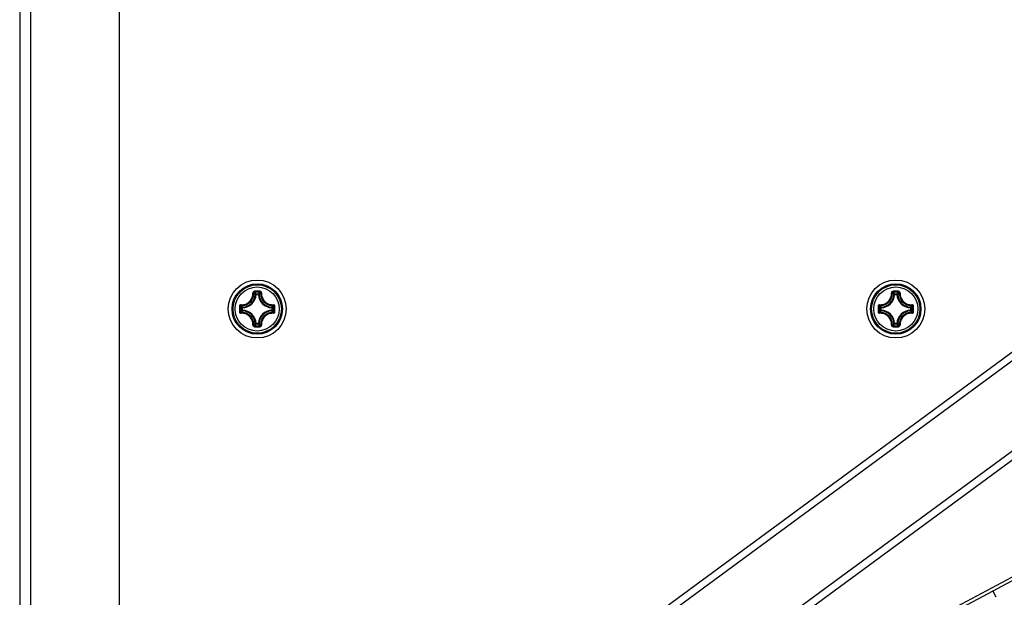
# Model space of a CAD drawing. Header units: millimetres. Extents: x 0 to 420, y 0 to 297.
# Tile 152 of 256: x 135.64 to 149.24, y 156.51 to 164.49. Entities that reach past the tile are written whole.
import ezdxf

# ---------------------------------------------------------------- set-up
doc = ezdxf.new("R2010")
doc.units = ezdxf.units.MM
doc.header["$LTSCALE"] = 23.1
doc.layers.get('0').update_dxf_attribs({"linetype": 'CONTINUOUS'})

msp = doc.modelspace()

# ---------------------------------------------------------------- linework, layer by layer
at = {"color": 7, "linetype": 'Continuous'}
for p, q in [((142.964, 155.2011), (172.3686, 176.8221)), ((137.0243, 149.3159), (137.0243, 167.064)), ((135.7949, 165.8346), (135.7949, 150.5453)), ((135.6449, 165.7596), (135.6449, 150.6203)), ((138.909, 160.6919), (138.8991, 160.6924)), ((138.909, 160.7019), (138.9414, 160.7019)), ((138.909, 160.6919), (138.909, 160.7019)), ((138.9091, 160.6919), (138.9414, 160.6919)), ((138.9414, 160.6919), (138.9414, 160.7019)), ((138.9414, 160.6919), (138.9514, 160.6924)), ((147.728, 160.6919), (147.7181, 160.6924)), ((147.728, 160.7019), (147.7604, 160.7019)), ((147.728, 160.6919), (147.728, 160.7019)), ((147.7281, 160.6919), (147.7604, 160.6919)), ((147.7604, 160.6919), (147.7604, 160.7019)), ((147.7604, 160.6919), (147.7704, 160.6924)), ((138.7242, 160.5072), (138.7143, 160.5072)), ((138.7143, 160.4747), (138.7143, 160.5072)), ((138.7242, 160.4747), (138.7143, 160.4747)), ((138.7242, 160.5072), (138.7238, 160.5171)), ((138.7242, 160.4747), (138.7238, 160.4648)), ((138.7242, 160.4748), (138.7242, 160.5071)), ((139.1262, 160.5072), (139.1267, 160.5171)), ((139.1262, 160.5072), (139.1362, 160.5072)), ((139.1262, 160.5071), (139.1262, 160.4748)), ((139.1262, 160.4747), (139.1362, 160.4747)), ((139.1262, 160.4747), (139.1267, 160.4648)), ((139.1362, 160.5072), (139.1362, 160.4747)), ((147.5432, 160.5072), (147.5333, 160.5072)), ((147.5333, 160.4747), (147.5333, 160.5072)), ((147.5432, 160.4747), (147.5333, 160.4747)), ((147.5432, 160.5072), (147.5428, 160.5171)), ((147.5432, 160.4747), (147.5428, 160.4648)), ((147.5432, 160.4748), (147.5432, 160.5071)), ((147.9452, 160.5072), (147.9457, 160.5171)), ((147.9452, 160.5072), (147.9552, 160.5072)), ((147.9452, 160.5071), (147.9452, 160.4748)), ((147.9452, 160.4747), (147.9552, 160.4747)), ((147.9452, 160.4747), (147.9457, 160.4648)), ((147.9552, 160.5072), (147.9552, 160.4747)), ((138.909, 160.29), (138.8991, 160.2895)), ((138.909, 160.29), (138.909, 160.28)), ((138.9414, 160.28), (138.909, 160.28)), ((138.9414, 160.29), (138.9091, 160.29)), ((138.9414, 160.29), (138.9514, 160.2895)), ((138.9414, 160.29), (138.9414, 160.28)), ((147.728, 160.29), (147.7181, 160.2895)), ((147.728, 160.29), (147.728, 160.28)), ((147.7604, 160.28), (147.728, 160.28)), ((147.7604, 160.29), (147.7281, 160.29)), ((147.7604, 160.29), (147.7704, 160.2895)), ((147.7604, 160.29), (147.7604, 160.28)), ((149.1311, 156.5099), (149.0842, 156.5982))]:
    msp.add_line(p, q, dxfattribs=at)
at = {"color": 3, "linetype": 'Continuous'}
for p, q in [((172.4043, 176.7243), (143.0468, 155.1379)), ((141.5364, 152.7912), (171.7899, 175.0211)), ((171.7452, 174.8566), (141.6011, 152.7071)), ((141.0203, 152.3092), (171.8716, 168.7183)), ((141.6218, 152.6802), (171.7956, 168.7289))]:
    msp.add_line(p, q, dxfattribs=at)
at = {"color": 7, "linetype": 'Continuous'}
for centre, radius in [((138.9252, 160.491), 0.4), ((147.7442, 160.491), 0.4), ((138.9252, 160.491), 0.3482), ((138.9252, 160.491), 0.3481), ((138.9252, 160.491), 0.3338), ((138.9252, 160.491), 0.304), ((147.7442, 160.491), 0.3482), ((147.7442, 160.491), 0.3481), ((147.7442, 160.491), 0.3338), ((147.7442, 160.491), 0.304)]:
    msp.add_circle(centre, radius, dxfattribs=at)
for centre, radius, start, end in [((138.926, 149.3193), 11.4164, 89.81044, 90.19678), ((147.745, 149.3193), 11.4164, 89.81044, 90.19678), ((138.7152, 160.701), 0.1841, 272.6606, 357.33932), ((138.7152, 160.701), 0.194, 272.65943, 357.34057), ((138.9252, 149.4023), 11.3214, 89.80689, 90.19321), ((138.5312, 160.3414), 0.5222, 43.64832, 47.03641), ((139.3193, 160.3415), 0.5222, 132.96337, 136.35171), ((139.1352, 160.701), 0.194, 182.65941, 267.34055), ((139.1352, 160.701), 0.1841, 182.66067, 267.33932), ((147.5342, 160.701), 0.1841, 272.6606, 357.33932), ((147.5342, 160.701), 0.194, 272.65943, 357.34057), ((147.7442, 149.4023), 11.3214, 89.80689, 90.19321), ((147.3502, 160.3414), 0.5222, 43.64832, 47.03641), ((148.1383, 160.3415), 0.5222, 132.96337, 136.35171), ((147.9542, 160.701), 0.194, 182.65941, 267.34055), ((147.9542, 160.701), 0.1841, 182.66067, 267.33932), ((150.0967, 160.491), 11.4162, 179.80704, 180.0002), ((150.0967, 160.4909), 11.4162, 179.99975, 180.1929), ((150.0141, 160.491), 11.3215, 179.80685, 180.19315), ((139.0746, 160.8849), 0.522, 222.96287, 226.35218), ((139.0746, 160.097), 0.5221, 133.64789, 137.03688), ((138.7152, 160.281), 0.1841, 2.6606, 87.33939), ((138.7152, 160.281), 0.194, 2.65944, 87.34057), ((139.1352, 160.281), 0.194, 92.65924, 177.34041), ((139.1352, 160.281), 0.1841, 92.66067, 177.33932), ((138.7757, 160.885), 0.5222, 313.64832, 317.0364), ((138.7758, 160.0969), 0.5222, 42.96338, 46.35171), ((127.8365, 160.491), 11.3215, 359.80685, 0.19315), ((127.7538, 160.491), 11.4162, 359.99975, 0.1929), ((127.7538, 160.4909), 11.4162, 359.80704, 0.0002), ((158.9157, 160.491), 11.4162, 179.80704, 180.0002), ((158.9157, 160.4909), 11.4162, 179.99975, 180.1929), ((158.8331, 160.491), 11.3215, 179.80685, 180.19315), ((147.8936, 160.8849), 0.522, 222.96287, 226.35218), ((147.8936, 160.097), 0.5221, 133.64789, 137.03688), ((147.5342, 160.281), 0.1841, 2.6606, 87.33939), ((147.5342, 160.281), 0.194, 2.65944, 87.34057), ((147.9542, 160.281), 0.194, 92.65924, 177.34041), ((147.9542, 160.281), 0.1841, 92.66067, 177.33932), ((147.5947, 160.885), 0.5222, 313.64832, 317.0364), ((147.5948, 160.0969), 0.5222, 42.96338, 46.35171), ((136.6555, 160.491), 11.3215, 359.80685, 0.19315), ((136.5728, 160.491), 11.4162, 359.99975, 0.1929), ((136.5728, 160.4909), 11.4162, 359.80704, 0.0002), ((138.926, 171.6626), 11.4164, 269.8032, 270.18954), ((138.5313, 160.6403), 0.522, 312.96286, 316.35218), ((138.9252, 171.5796), 11.3214, 269.80679, 270.19311), ((139.3193, 160.6405), 0.5222, 223.64833, 227.03641), ((147.745, 171.6626), 11.4164, 269.8032, 270.18954), ((147.3503, 160.6403), 0.522, 312.96286, 316.35218), ((147.7442, 171.5796), 11.3214, 269.80679, 270.19311), ((148.1383, 160.6405), 0.5222, 223.64833, 227.03641)]:
    msp.add_arc(centre, radius, start, end, dxfattribs=at)
for points, knots in [([(138.8867, 160.7356), (138.8813, 160.7356), (138.8701, 160.7309), (138.8661, 160.7195), (138.8664, 160.7141)], [0, 0, 0, 0, 0.5030547, 1, 1, 1, 1]), ([(138.8868, 160.7356), (138.8867, 160.7329), (138.8867, 160.7293), (138.887, 160.7254), (138.8869, 160.724), (138.8871, 160.7236)], [0, 0, 0, 0, 0.6615052, 0.8927289, 1, 1, 1, 1]), ([(138.9637, 160.7356), (138.9638, 160.7329), (138.9638, 160.7293), (138.9635, 160.7254), (138.9635, 160.724), (138.9634, 160.7236)], [0, 0, 0, 0, 0.661448, 0.89268, 1, 1, 1, 1]), ([(138.9841, 160.7141), (138.9844, 160.7195), (138.9803, 160.7309), (138.9691, 160.7356), (138.9637, 160.7356)], [0, 0, 0, 0, 0.4969442, 1, 1, 1, 1]), ([(147.7057, 160.7356), (147.7003, 160.7356), (147.6891, 160.7309), (147.6851, 160.7195), (147.6854, 160.7141)], [0, 0, 0, 0, 0.5030547, 1, 1, 1, 1]), ([(147.7058, 160.7356), (147.7057, 160.7329), (147.7057, 160.7293), (147.706, 160.7254), (147.7059, 160.724), (147.7061, 160.7236)], [0, 0, 0, 0, 0.6615052, 0.8927289, 1, 1, 1, 1]), ([(147.7827, 160.7356), (147.7828, 160.7329), (147.7828, 160.7293), (147.7825, 160.7254), (147.7825, 160.724), (147.7824, 160.7236)], [0, 0, 0, 0, 0.661448, 0.89268, 1, 1, 1, 1]), ([(147.8031, 160.7141), (147.8034, 160.7195), (147.7993, 160.7309), (147.7881, 160.7356), (147.7827, 160.7356)], [0, 0, 0, 0, 0.4969442, 1, 1, 1, 1]), ([(138.702, 160.5498), (138.7236, 160.5486), (138.7679, 160.5555), (138.8242, 160.592), (138.8607, 160.6482), (138.8676, 160.6926), (138.8664, 160.7141)], [0, 0, 0, 0, 0.2488342, 0.500002, 0.7511665, 1, 1, 1, 1]), ([(138.7029, 160.5394), (138.7258, 160.5381), (138.7727, 160.5453), (138.8323, 160.5839), (138.8709, 160.6435), (138.8781, 160.6904), (138.8768, 160.7132)], [0, 0, 0, 0, 0.2489804, 0.5000021, 0.7510204, 1, 1, 1, 1]), ([(138.8664, 160.7144), (138.8687, 160.7145), (138.8719, 160.7146), (138.8752, 160.714), (138.8765, 160.7136), (138.8768, 160.7132)], [0, 0, 0, 0, 0.6545851, 0.8795181, 1, 1, 1, 1]), ([(138.8871, 160.7236), (138.8844, 160.7236), (138.8788, 160.7215), (138.8767, 160.7159), (138.8768, 160.7132)], [0, 0, 0, 0, 0.5063564, 1, 1, 1, 1]), ([(138.8991, 160.6924), (138.8973, 160.6942), (138.8901, 160.7013), (138.8826, 160.7082), (138.8768, 160.7132)], [0, 0, 0, 0, 0.2451287, 1, 1, 1, 1]), ([(138.9514, 160.6924), (138.9531, 160.6942), (138.9604, 160.7013), (138.9679, 160.7082), (138.9737, 160.7132)], [0, 0, 0, 0, 0.2451275, 1, 1, 1, 1]), ([(138.9737, 160.7132), (138.9738, 160.7159), (138.9716, 160.7215), (138.9661, 160.7236), (138.9634, 160.7236)], [0, 0, 0, 0, 0.4936334, 1, 1, 1, 1]), ([(138.9737, 160.7132), (138.9724, 160.6904), (138.9796, 160.6435), (139.0182, 160.5839), (139.0777, 160.5453), (139.1247, 160.5381), (139.1475, 160.5394)], [0, 0, 0, 0, 0.2489812, 0.4999969, 0.7510186, 1, 1, 1, 1]), ([(138.9841, 160.7144), (138.9818, 160.7145), (138.9786, 160.7145), (138.9752, 160.714), (138.9739, 160.7136), (138.9737, 160.7132)], [0, 0, 0, 0, 0.6546352, 0.8795639, 1, 1, 1, 1]), ([(138.9841, 160.7141), (138.9829, 160.6926), (138.9898, 160.6482), (139.0263, 160.592), (139.0825, 160.5555), (139.1269, 160.5486), (139.1484, 160.5498)], [0, 0, 0, 0, 0.2488362, 0.4999983, 0.7511665, 1, 1, 1, 1]), ([(147.521, 160.5498), (147.5426, 160.5486), (147.5869, 160.5555), (147.6432, 160.592), (147.6797, 160.6482), (147.6866, 160.6926), (147.6854, 160.7141)], [0, 0, 0, 0, 0.2488342, 0.500002, 0.7511665, 1, 1, 1, 1]), ([(147.5219, 160.5394), (147.5448, 160.5381), (147.5917, 160.5453), (147.6513, 160.5839), (147.6899, 160.6435), (147.6971, 160.6904), (147.6958, 160.7132)], [0, 0, 0, 0, 0.2489804, 0.5000021, 0.7510204, 1, 1, 1, 1]), ([(147.6854, 160.7144), (147.6877, 160.7145), (147.6909, 160.7146), (147.6942, 160.714), (147.6955, 160.7136), (147.6958, 160.7132)], [0, 0, 0, 0, 0.6545851, 0.8795181, 1, 1, 1, 1]), ([(147.7061, 160.7236), (147.7034, 160.7236), (147.6978, 160.7215), (147.6957, 160.7159), (147.6958, 160.7132)], [0, 0, 0, 0, 0.5063564, 1, 1, 1, 1]), ([(147.7181, 160.6924), (147.7163, 160.6942), (147.7091, 160.7013), (147.7016, 160.7082), (147.6958, 160.7132)], [0, 0, 0, 0, 0.2451287, 1, 1, 1, 1]), ([(147.7704, 160.6924), (147.7721, 160.6942), (147.7794, 160.7013), (147.7869, 160.7082), (147.7927, 160.7132)], [0, 0, 0, 0, 0.2451275, 1, 1, 1, 1]), ([(147.7927, 160.7132), (147.7928, 160.7159), (147.7906, 160.7215), (147.7851, 160.7236), (147.7824, 160.7236)], [0, 0, 0, 0, 0.4936334, 1, 1, 1, 1]), ([(147.7927, 160.7132), (147.7914, 160.6904), (147.7986, 160.6435), (147.8372, 160.5839), (147.8967, 160.5453), (147.9437, 160.5381), (147.9665, 160.5394)], [0, 0, 0, 0, 0.2489812, 0.4999969, 0.7510186, 1, 1, 1, 1]), ([(147.8031, 160.7144), (147.8008, 160.7145), (147.7976, 160.7145), (147.7942, 160.714), (147.7929, 160.7136), (147.7927, 160.7132)], [0, 0, 0, 0, 0.6546352, 0.8795639, 1, 1, 1, 1]), ([(147.8031, 160.7141), (147.8019, 160.6926), (147.8088, 160.6482), (147.8453, 160.592), (147.9015, 160.5555), (147.9459, 160.5486), (147.9674, 160.5498)], [0, 0, 0, 0, 0.2488362, 0.4999983, 0.7511665, 1, 1, 1, 1]), ([(138.702, 160.5498), (138.6967, 160.5501), (138.6853, 160.5461), (138.6806, 160.5348), (138.6806, 160.5294)], [0, 0, 0, 0, 0.4969296, 1, 1, 1, 1]), ([(138.6806, 160.5294), (138.6833, 160.5295), (138.6868, 160.5295), (138.6908, 160.5292), (138.6922, 160.5292), (138.6926, 160.5291)], [0, 0, 0, 0, 0.6614743, 0.8927027, 1, 1, 1, 1]), ([(138.7029, 160.5394), (138.7003, 160.5395), (138.6947, 160.5373), (138.6926, 160.5318), (138.6926, 160.5291)], [0, 0, 0, 0, 0.4936422, 1, 1, 1, 1]), ([(138.7018, 160.5498), (138.7017, 160.5475), (138.7016, 160.5443), (138.7022, 160.5409), (138.7026, 160.5396), (138.7029, 160.5394)], [0, 0, 0, 0, 0.6546352, 0.8795637, 1, 1, 1, 1]), ([(138.7238, 160.5171), (138.722, 160.5189), (138.7149, 160.5261), (138.708, 160.5336), (138.7029, 160.5394)], [0, 0, 0, 0, 0.245124, 1, 1, 1, 1]), ([(138.7238, 160.4648), (138.722, 160.463), (138.7149, 160.4558), (138.708, 160.4483), (138.7029, 160.4425)], [0, 0, 0, 0, 0.2451256, 1, 1, 1, 1]), ([(138.7143, 160.4747), (138.7143, 160.4723), (138.7163, 160.4672), (138.7213, 160.4649), (138.7238, 160.4648)], [0, 0, 0, 0, 0.4999791, 1, 1, 1, 1]), ([(139.1267, 160.5171), (139.1285, 160.5189), (139.1356, 160.5261), (139.1425, 160.5336), (139.1475, 160.5394)], [0, 0, 0, 0, 0.2451287, 1, 1, 1, 1]), ([(139.1362, 160.5072), (139.1361, 160.5096), (139.1341, 160.5147), (139.1292, 160.517), (139.1267, 160.5171)], [0, 0, 0, 0, 0.4999791, 1, 1, 1, 1]), ([(139.1267, 160.4648), (139.1292, 160.4649), (139.1341, 160.4672), (139.1361, 160.4723), (139.1362, 160.4747)], [0, 0, 0, 0, 0.5000209, 1, 1, 1, 1]), ([(139.1267, 160.4648), (139.1285, 160.463), (139.1356, 160.4558), (139.1425, 160.4483), (139.1475, 160.4425)], [0, 0, 0, 0, 0.2451275, 1, 1, 1, 1]), ([(139.1486, 160.5498), (139.1488, 160.5475), (139.1488, 160.5443), (139.1483, 160.5409), (139.1479, 160.5396), (139.1475, 160.5394)], [0, 0, 0, 0, 0.6545981, 0.8795287, 1, 1, 1, 1]), ([(139.1579, 160.5291), (139.1579, 160.5318), (139.1557, 160.5373), (139.1501, 160.5395), (139.1475, 160.5394)], [0, 0, 0, 0, 0.5063605, 1, 1, 1, 1]), ([(139.1699, 160.5294), (139.1698, 160.5348), (139.1652, 160.5461), (139.1538, 160.5501), (139.1484, 160.5498)], [0, 0, 0, 0, 0.5030512, 1, 1, 1, 1]), ([(139.1699, 160.5294), (139.1672, 160.5295), (139.1636, 160.5295), (139.1597, 160.5292), (139.1583, 160.5292), (139.1579, 160.5291)], [0, 0, 0, 0, 0.6615051, 0.8927291, 1, 1, 1, 1]), ([(147.521, 160.5498), (147.5157, 160.5501), (147.5043, 160.5461), (147.4996, 160.5348), (147.4996, 160.5294)], [0, 0, 0, 0, 0.4969296, 1, 1, 1, 1]), ([(147.4996, 160.5294), (147.5023, 160.5295), (147.5058, 160.5295), (147.5098, 160.5292), (147.5112, 160.5292), (147.5116, 160.5291)], [0, 0, 0, 0, 0.6614743, 0.8927027, 1, 1, 1, 1]), ([(147.5219, 160.5394), (147.5193, 160.5395), (147.5137, 160.5373), (147.5116, 160.5318), (147.5116, 160.5291)], [0, 0, 0, 0, 0.4936422, 1, 1, 1, 1]), ([(147.5208, 160.5498), (147.5207, 160.5475), (147.5206, 160.5443), (147.5212, 160.5409), (147.5216, 160.5396), (147.5219, 160.5394)], [0, 0, 0, 0, 0.6546352, 0.8795637, 1, 1, 1, 1]), ([(147.5428, 160.5171), (147.541, 160.5189), (147.5339, 160.5261), (147.527, 160.5336), (147.5219, 160.5394)], [0, 0, 0, 0, 0.245124, 1, 1, 1, 1]), ([(147.5428, 160.4648), (147.541, 160.463), (147.5339, 160.4558), (147.527, 160.4483), (147.5219, 160.4425)], [0, 0, 0, 0, 0.2451256, 1, 1, 1, 1]), ([(147.5333, 160.4747), (147.5333, 160.4723), (147.5353, 160.4672), (147.5403, 160.4649), (147.5428, 160.4648)], [0, 0, 0, 0, 0.4999791, 1, 1, 1, 1]), ([(147.9457, 160.5171), (147.9475, 160.5189), (147.9546, 160.5261), (147.9615, 160.5336), (147.9665, 160.5394)], [0, 0, 0, 0, 0.2451287, 1, 1, 1, 1]), ([(147.9552, 160.5072), (147.9551, 160.5096), (147.9531, 160.5147), (147.9482, 160.517), (147.9457, 160.5171)], [0, 0, 0, 0, 0.4999791, 1, 1, 1, 1]), ([(147.9457, 160.4648), (147.9482, 160.4649), (147.9531, 160.4672), (147.9551, 160.4723), (147.9552, 160.4747)], [0, 0, 0, 0, 0.5000209, 1, 1, 1, 1]), ([(147.9457, 160.4648), (147.9475, 160.463), (147.9546, 160.4558), (147.9615, 160.4483), (147.9665, 160.4425)], [0, 0, 0, 0, 0.2451275, 1, 1, 1, 1]), ([(147.9676, 160.5498), (147.9678, 160.5475), (147.9678, 160.5443), (147.9673, 160.5409), (147.9669, 160.5396), (147.9665, 160.5394)], [0, 0, 0, 0, 0.6545981, 0.8795287, 1, 1, 1, 1]), ([(147.9769, 160.5291), (147.9769, 160.5318), (147.9747, 160.5373), (147.9691, 160.5395), (147.9665, 160.5394)], [0, 0, 0, 0, 0.5063605, 1, 1, 1, 1]), ([(147.9889, 160.5294), (147.9888, 160.5348), (147.9842, 160.5461), (147.9728, 160.5501), (147.9674, 160.5498)], [0, 0, 0, 0, 0.5030512, 1, 1, 1, 1]), ([(147.9889, 160.5294), (147.9862, 160.5295), (147.9826, 160.5295), (147.9787, 160.5292), (147.9773, 160.5292), (147.9769, 160.5291)], [0, 0, 0, 0, 0.6615051, 0.8927291, 1, 1, 1, 1]), ([(138.6806, 160.4525), (138.6833, 160.4525), (138.6868, 160.4524), (138.6908, 160.4527), (138.6922, 160.4527), (138.6926, 160.4528)], [0, 0, 0, 0, 0.6615051, 0.8927291, 1, 1, 1, 1]), ([(138.6806, 160.4525), (138.6806, 160.4471), (138.6853, 160.4358), (138.6967, 160.4318), (138.702, 160.4321)], [0, 0, 0, 0, 0.5030512, 1, 1, 1, 1]), ([(138.6926, 160.4528), (138.6926, 160.4501), (138.6947, 160.4446), (138.7003, 160.4424), (138.7029, 160.4425)], [0, 0, 0, 0, 0.5063605, 1, 1, 1, 1]), ([(138.7018, 160.4321), (138.7017, 160.4344), (138.7016, 160.4376), (138.7022, 160.441), (138.7026, 160.4423), (138.7029, 160.4425)], [0, 0, 0, 0, 0.6545981, 0.8795287, 1, 1, 1, 1]), ([(138.8664, 160.2678), (138.8676, 160.2893), (138.8607, 160.3337), (138.8242, 160.3899), (138.768, 160.4264), (138.7236, 160.4333), (138.702, 160.4321)], [0, 0, 0, 0, 0.2488362, 0.4999983, 0.7511665, 1, 1, 1, 1]), ([(138.8768, 160.2687), (138.8781, 160.2915), (138.8709, 160.3385), (138.8323, 160.398), (138.7727, 160.4366), (138.7258, 160.4438), (138.7029, 160.4425)], [0, 0, 0, 0, 0.2489812, 0.4999969, 0.7510186, 1, 1, 1, 1]), ([(139.1475, 160.4425), (139.1247, 160.4438), (139.0777, 160.4366), (139.0182, 160.398), (138.9796, 160.3385), (138.9724, 160.2915), (138.9737, 160.2687)], [0, 0, 0, 0, 0.2489801, 0.5000019, 0.7510202, 1, 1, 1, 1]), ([(139.1484, 160.4321), (139.1269, 160.4333), (139.0825, 160.4264), (139.0263, 160.3899), (138.9898, 160.3337), (138.9829, 160.2893), (138.9841, 160.2678)], [0, 0, 0, 0, 0.2488323, 0.5000004, 0.7511649, 1, 1, 1, 1]), ([(139.1475, 160.4425), (139.1501, 160.4424), (139.1557, 160.4446), (139.1579, 160.4501), (139.1579, 160.4528)], [0, 0, 0, 0, 0.493642, 1, 1, 1, 1]), ([(139.1486, 160.4321), (139.1488, 160.4344), (139.1488, 160.4376), (139.1483, 160.441), (139.1479, 160.4423), (139.1475, 160.4425)], [0, 0, 0, 0, 0.6546341, 0.8795629, 1, 1, 1, 1]), ([(139.1484, 160.4321), (139.1538, 160.4318), (139.1652, 160.4358), (139.1699, 160.4471), (139.1699, 160.4525)], [0, 0, 0, 0, 0.496947, 1, 1, 1, 1]), ([(139.1699, 160.4525), (139.1672, 160.4524), (139.1636, 160.4524), (139.1597, 160.4527), (139.1583, 160.4527), (139.1579, 160.4528)], [0, 0, 0, 0, 0.6614811, 0.8927085, 1, 1, 1, 1]), ([(147.4996, 160.4525), (147.5023, 160.4525), (147.5058, 160.4524), (147.5098, 160.4527), (147.5112, 160.4527), (147.5116, 160.4528)], [0, 0, 0, 0, 0.6615051, 0.8927291, 1, 1, 1, 1]), ([(147.4996, 160.4525), (147.4996, 160.4471), (147.5043, 160.4358), (147.5157, 160.4318), (147.521, 160.4321)], [0, 0, 0, 0, 0.5030512, 1, 1, 1, 1]), ([(147.5116, 160.4528), (147.5116, 160.4501), (147.5137, 160.4446), (147.5193, 160.4424), (147.5219, 160.4425)], [0, 0, 0, 0, 0.5063605, 1, 1, 1, 1]), ([(147.5208, 160.4321), (147.5207, 160.4344), (147.5206, 160.4376), (147.5212, 160.441), (147.5216, 160.4423), (147.5219, 160.4425)], [0, 0, 0, 0, 0.6545981, 0.8795287, 1, 1, 1, 1]), ([(147.6854, 160.2678), (147.6866, 160.2893), (147.6797, 160.3337), (147.6432, 160.3899), (147.587, 160.4264), (147.5426, 160.4333), (147.521, 160.4321)], [0, 0, 0, 0, 0.2488362, 0.4999983, 0.7511665, 1, 1, 1, 1]), ([(147.6958, 160.2687), (147.6971, 160.2915), (147.6899, 160.3385), (147.6513, 160.398), (147.5917, 160.4366), (147.5448, 160.4438), (147.5219, 160.4425)], [0, 0, 0, 0, 0.2489812, 0.4999969, 0.7510186, 1, 1, 1, 1]), ([(147.9665, 160.4425), (147.9437, 160.4438), (147.8967, 160.4366), (147.8372, 160.398), (147.7986, 160.3385), (147.7914, 160.2915), (147.7927, 160.2687)], [0, 0, 0, 0, 0.2489801, 0.5000019, 0.7510202, 1, 1, 1, 1]), ([(147.9674, 160.4321), (147.9459, 160.4333), (147.9015, 160.4264), (147.8453, 160.3899), (147.8088, 160.3337), (147.8019, 160.2893), (147.8031, 160.2678)], [0, 0, 0, 0, 0.2488323, 0.5000004, 0.7511649, 1, 1, 1, 1]), ([(147.9665, 160.4425), (147.9691, 160.4424), (147.9747, 160.4446), (147.9769, 160.4501), (147.9769, 160.4528)], [0, 0, 0, 0, 0.493642, 1, 1, 1, 1]), ([(147.9676, 160.4321), (147.9678, 160.4344), (147.9678, 160.4376), (147.9673, 160.441), (147.9669, 160.4423), (147.9665, 160.4425)], [0, 0, 0, 0, 0.6546341, 0.8795629, 1, 1, 1, 1]), ([(147.9674, 160.4321), (147.9728, 160.4318), (147.9842, 160.4358), (147.9889, 160.4471), (147.9889, 160.4525)], [0, 0, 0, 0, 0.496947, 1, 1, 1, 1]), ([(147.9889, 160.4525), (147.9862, 160.4524), (147.9826, 160.4524), (147.9787, 160.4527), (147.9773, 160.4527), (147.9769, 160.4528)], [0, 0, 0, 0, 0.6614811, 0.8927085, 1, 1, 1, 1]), ([(138.8664, 160.2678), (138.8661, 160.2624), (138.8701, 160.251), (138.8813, 160.2463), (138.8867, 160.2463)], [0, 0, 0, 0, 0.4969656, 1, 1, 1, 1]), ([(138.8664, 160.2676), (138.8687, 160.2674), (138.8719, 160.2674), (138.8752, 160.2679), (138.8765, 160.2683), (138.8768, 160.2687)], [0, 0, 0, 0, 0.6546352, 0.8795639, 1, 1, 1, 1]), ([(138.8768, 160.2687), (138.8767, 160.266), (138.8788, 160.2605), (138.8844, 160.2583), (138.8871, 160.2583)], [0, 0, 0, 0, 0.4936334, 1, 1, 1, 1]), ([(138.8991, 160.2895), (138.8973, 160.2877), (138.8901, 160.2806), (138.8826, 160.2737), (138.8768, 160.2687)], [0, 0, 0, 0, 0.245124, 1, 1, 1, 1]), ([(138.8868, 160.2463), (138.8867, 160.249), (138.8867, 160.2526), (138.8869, 160.2565), (138.8869, 160.2579), (138.8871, 160.2583)], [0, 0, 0, 0, 0.661448, 0.89268, 1, 1, 1, 1]), ([(138.9414, 160.28), (138.9439, 160.28), (138.949, 160.2821), (138.9512, 160.287), (138.9514, 160.2895)], [0, 0, 0, 0, 0.4999791, 1, 1, 1, 1]), ([(138.9514, 160.2895), (138.9531, 160.2877), (138.9604, 160.2806), (138.9679, 160.2737), (138.9737, 160.2687)], [0, 0, 0, 0, 0.2451287, 1, 1, 1, 1]), ([(138.9634, 160.2583), (138.9661, 160.2583), (138.9716, 160.2605), (138.9738, 160.266), (138.9737, 160.2687)], [0, 0, 0, 0, 0.5063566, 1, 1, 1, 1]), ([(138.9637, 160.2463), (138.9637, 160.249), (138.9638, 160.2526), (138.9635, 160.2565), (138.9635, 160.2579), (138.9634, 160.2583)], [0, 0, 0, 0, 0.6615052, 0.8927289, 1, 1, 1, 1]), ([(138.9637, 160.2463), (138.9691, 160.2463), (138.9803, 160.251), (138.9844, 160.2624), (138.9841, 160.2678)], [0, 0, 0, 0, 0.5030873, 1, 1, 1, 1]), ([(138.9841, 160.2676), (138.9818, 160.2674), (138.9786, 160.2674), (138.9752, 160.2679), (138.9739, 160.2683), (138.9737, 160.2687)], [0, 0, 0, 0, 0.6545308, 0.8794748, 1, 1, 1, 1]), ([(147.6854, 160.2678), (147.6851, 160.2624), (147.6891, 160.251), (147.7003, 160.2463), (147.7057, 160.2463)], [0, 0, 0, 0, 0.4969656, 1, 1, 1, 1]), ([(147.6854, 160.2676), (147.6877, 160.2674), (147.6909, 160.2674), (147.6942, 160.2679), (147.6955, 160.2683), (147.6958, 160.2687)], [0, 0, 0, 0, 0.6546352, 0.8795639, 1, 1, 1, 1]), ([(147.6958, 160.2687), (147.6957, 160.266), (147.6978, 160.2605), (147.7034, 160.2583), (147.7061, 160.2583)], [0, 0, 0, 0, 0.4936334, 1, 1, 1, 1]), ([(147.7181, 160.2895), (147.7163, 160.2877), (147.7091, 160.2806), (147.7016, 160.2737), (147.6958, 160.2687)], [0, 0, 0, 0, 0.245124, 1, 1, 1, 1]), ([(147.7058, 160.2463), (147.7057, 160.249), (147.7057, 160.2526), (147.7059, 160.2565), (147.7059, 160.2579), (147.7061, 160.2583)], [0, 0, 0, 0, 0.661448, 0.89268, 1, 1, 1, 1]), ([(147.7604, 160.28), (147.7629, 160.28), (147.768, 160.2821), (147.7702, 160.287), (147.7704, 160.2895)], [0, 0, 0, 0, 0.4999791, 1, 1, 1, 1]), ([(147.7704, 160.2895), (147.7721, 160.2877), (147.7794, 160.2806), (147.7869, 160.2737), (147.7927, 160.2687)], [0, 0, 0, 0, 0.2451287, 1, 1, 1, 1]), ([(147.7824, 160.2583), (147.7851, 160.2583), (147.7906, 160.2605), (147.7928, 160.266), (147.7927, 160.2687)], [0, 0, 0, 0, 0.5063566, 1, 1, 1, 1]), ([(147.7827, 160.2463), (147.7827, 160.249), (147.7828, 160.2526), (147.7825, 160.2565), (147.7825, 160.2579), (147.7824, 160.2583)], [0, 0, 0, 0, 0.6615052, 0.8927289, 1, 1, 1, 1]), ([(147.7827, 160.2463), (147.7881, 160.2463), (147.7993, 160.251), (147.8034, 160.2624), (147.8031, 160.2678)], [0, 0, 0, 0, 0.5030873, 1, 1, 1, 1]), ([(147.8031, 160.2676), (147.8008, 160.2674), (147.7976, 160.2674), (147.7942, 160.2679), (147.7929, 160.2683), (147.7927, 160.2687)], [0, 0, 0, 0, 0.6545308, 0.8794748, 1, 1, 1, 1])]:
    msp.add_open_spline(points, degree=3, knots=knots, dxfattribs=at)
for points in [[(138.909, 160.7019), (138.9066, 160.7019), (138.9015, 160.6998), (138.8992, 160.6949), (138.8991, 160.6924)], [(138.9514, 160.6924), (138.9512, 160.6949), (138.949, 160.6998), (138.9439, 160.7019), (138.9414, 160.7019)], [(147.728, 160.7019), (147.7256, 160.7019), (147.7205, 160.6998), (147.7182, 160.6949), (147.7181, 160.6924)], [(147.7704, 160.6924), (147.7702, 160.6949), (147.768, 160.6998), (147.7629, 160.7019), (147.7604, 160.7019)], [(138.7238, 160.5171), (138.7213, 160.517), (138.7163, 160.5147), (138.7143, 160.5096), (138.7143, 160.5072)], [(147.5428, 160.5171), (147.5403, 160.517), (147.5353, 160.5147), (147.5333, 160.5096), (147.5333, 160.5072)], [(138.8991, 160.2895), (138.8992, 160.287), (138.9015, 160.2821), (138.9066, 160.28), (138.909, 160.28)], [(147.7181, 160.2895), (147.7182, 160.287), (147.7205, 160.2821), (147.7256, 160.28), (147.728, 160.28)]]:
    msp.add_open_spline(points, degree=3, dxfattribs=at)

doc.saveas('drawing.dxf')
